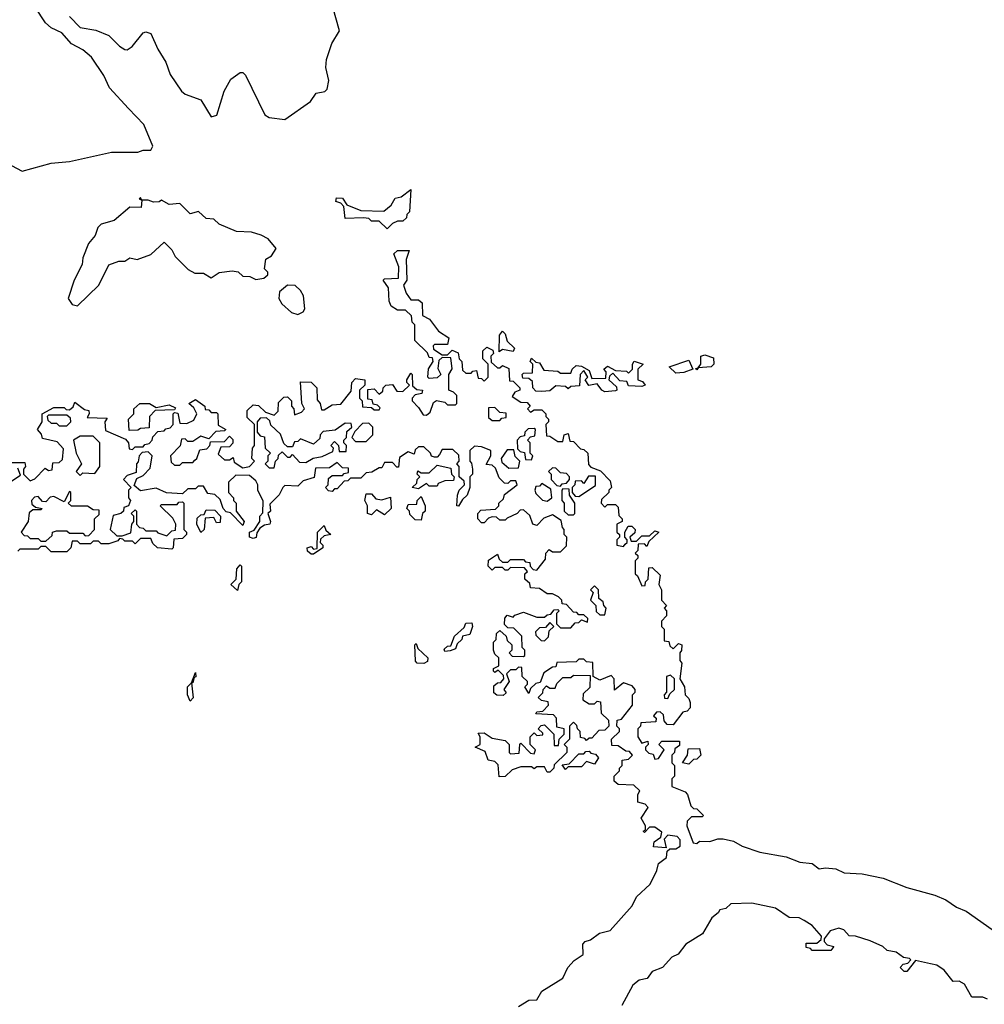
# Model space of a CAD drawing. Extents: x 2528705 to 2678277, y 911730 to 1023331.
# Tile 202 of 241: x 2650465 to 2654140, y 943745 to 947497. Entities that reach past the tile are written whole.
import ezdxf

# ---------------------------------------------------------------- set-up
doc = ezdxf.new("R2010")
doc.units = 0

msp = doc.modelspace()

# ---------------------------------------------------------------- linework, layer by layer
at = {"layer": '0CON20XD'}
for points in [[(2650375, 946972.5), (2650475, 946920), (2650585, 946950), (2650655, 946957.5), (2650815, 946992.5), (2650915, 946992.5), (2650935, 947000), (2650965, 947000), (2650972.5, 947015), (2650938.3, 947098.3), (2650879.1, 947159.1), (2650807.2, 947237.2), (2650785.3, 947285), (2650738.5, 947355), (2650705, 947382.9), (2650661.9, 947405), (2650625, 947447.5), (2650585, 947466.7), (2650562.9, 947485), (2650523.8, 947545)], [(2650655, 947508.9), (2650695, 947467.3), (2650755, 947457.8), (2650805, 947436.9), (2650845, 947396), (2650865, 947384), (2650875, 947382.5), (2650893.8, 947395), (2650935, 947446.7), (2650945, 947451.2), (2650964.1, 947444.1), (2650990.8, 947385), (2651022.2, 947335), (2651037.8, 947287.8), (2651081.4, 947225), (2651095, 947212.9), (2651155, 947192), (2651195, 947127.5), (2651216.1, 947133.9), (2651244.2, 947225), (2651269.7, 947270.3), (2651305, 947296.2), (2651315, 947296.2), (2651325.6, 947285.6), (2651398.8, 947135), (2651415, 947124), (2651475, 947117.5), (2651572.5, 947185), (2651595, 947217.5), (2651627, 947223), (2651637, 947233), (2651642.5, 947265), (2651631.2, 947315), (2651634, 947345), (2651654.1, 947405.9), (2651683.8, 947455), (2651657.5, 947545)], [(2650685, 946407.5), (2650766.7, 946485), (2650805, 946562.5), (2650843, 946577), (2650865, 946577.5), (2650885, 946590), (2650913, 946583), (2650965, 946602.5), (2651015, 946650), (2651045, 946620), (2651057.5, 946595), (2651107.5, 946545), (2651131.7, 946531.7), (2651165, 946531.2), (2651195, 946513.3), (2651225, 946533.3), (2651275, 946540), (2651297, 946537), (2651315, 946520), (2651341.7, 946518.3), (2651365, 946507.5), (2651395, 946512.5), (2651410, 946525), (2651410, 946535), (2651398.3, 946548.3), (2651402.5, 946585), (2651425, 946597.5), (2651442.5, 946625), (2651411.7, 946661.7), (2651385, 946676.2), (2651347.7, 946687.7), (2651290.5, 946690.5), (2651225, 946717.5), (2651205, 946737.5), (2651175, 946740), (2651146.4, 946766.4), (2651115, 946757.5), (2651075, 946796.7), (2651035, 946792.5), (2651005, 946810), (2650997, 946803), (2650975, 946802.5), (2650955, 946810), (2650930, 946810), (2650925, 946820), (2650920, 946815), (2650930, 946810), (2650928.3, 946781.7), (2650885, 946782.5), (2650825, 946732.5), (2650775, 946717.5), (2650762.5, 946705), (2650752.5, 946675), (2650727.5, 946645), (2650705, 946590), (2650703.3, 946565), (2650672.5, 946505), (2650650, 946435), (2650665, 946412.5), (2650685, 946407.5)], [(2651865, 946700), (2651835, 946730), (2651805, 946730), (2651795, 946740), (2651775, 946742.5), (2651705, 946740), (2651700, 946785), (2651688.3, 946798.3), (2651670, 946805), (2651671.7, 946818.3), (2651695, 946816.7), (2651711.7, 946791.7), (2651765, 946770), (2651852.5, 946767.5), (2651880, 946790), (2651895, 946817.5), (2651918.3, 946821.7), (2651955, 946850), (2651950, 946765), (2651940, 946755), (2651938.3, 946741.7), (2651925, 946730), (2651905, 946730), (2651885, 946720), (2651865, 946700)], [(2650435, 945810), (2650485, 945810), (2650487.5, 945795), (2650480, 945785), (2650480, 945765), (2650505, 945740), (2650523, 945747), (2650561.7, 945788.3), (2650575, 945780), (2650588.3, 945781.7), (2650591.7, 945808.3), (2650615, 945810), (2650628.3, 945821.7), (2650631.7, 945861.7), (2650608.3, 945888.3), (2650551.7, 945901.7), (2650548.3, 945918.3), (2650532.5, 945935), (2650550, 945965), (2650550, 945995), (2650595, 946020), (2650635, 946020), (2650641.7, 946011.7), (2650655, 946010), (2650668.3, 946021.7), (2650675, 946040), (2650711.7, 946011.7), (2650728.3, 946008.3), (2650730, 945995), (2650721.7, 945981.7), (2650798.3, 945978.3), (2650790, 945965), (2650791.7, 945931.7), (2650868.3, 945898.3), (2650880, 945885), (2650881.7, 945861.7), (2650895, 945860), (2650905, 945870), (2650935, 945870), (2650941.7, 945878.3), (2650958.3, 945881.7), (2650970, 945895), (2650971.7, 945908.3), (2650991.7, 945928.3), (2651015, 945930), (2651021.7, 945938.3), (2651038.3, 945941.7), (2651050, 945955), (2651050, 945995), (2651055, 946000), (2651067.5, 945997.5), (2651075, 945960), (2651101.7, 945958.3), (2651128.3, 945971.7), (2651140, 945995), (2651128.3, 946018.3), (2651110, 946035), (2651135, 946050), (2651170, 946025), (2651171.7, 946011.7), (2651185, 946010), (2651195, 946000), (2651215, 946000), (2651220, 945995), (2651221.7, 945951.7), (2651250, 945935), (2651245, 945930), (2651211.7, 945928.3), (2651185, 945900), (2651155, 945910), (2651125, 945890), (2651105, 945890), (2651095, 945900), (2651081.7, 945898.3), (2651077, 945873), (2651040, 945835), (2651041.7, 945811.7), (2651055, 945800), (2651075, 945800), (2651085, 945810), (2651125, 945810), (2651131.7, 945818.3), (2651140, 945825), (2651151.7, 945858.3), (2651178.3, 945861.7), (2651190, 945875), (2651191.7, 945888.3), (2651245, 945890), (2651265, 945910), (2651277, 945897), (2651277, 945883), (2651265, 945870), (2651231.7, 945868.3), (2651221.7, 945841.7), (2651245, 945820), (2651265, 945820), (2651278.3, 945828.3), (2651281.7, 945811.7), (2651315, 945790), (2651340, 945795), (2651360, 945815), (2651350, 945825), (2651352.5, 945865), (2651360, 945875), (2651360, 945955), (2651331.7, 945981.7), (2651331.7, 946008.3), (2651355, 946030), (2651375, 946027.5), (2651401.7, 946001.7), (2651435, 945990), (2651450, 946005), (2651451.7, 946038.3), (2651471.7, 946058.3), (2651485, 946060), (2651500, 946045), (2651500, 946025), (2651510, 946015), (2651511.7, 945991.7), (2651538.3, 946001.7), (2651550, 946015), (2651540, 946035), (2651535, 946117.5), (2651575, 946116), (2651597.5, 946095), (2651598.3, 946048.3), (2651610, 946035), (2651615, 946010), (2651625, 946010), (2651655, 946030), (2651688.3, 946031.7), (2651728.3, 946081.7), (2651730, 946115), (2651745, 946130), (2651780, 946125), (2651780, 946105), (2651760, 946085), (2651760, 946055), (2651770, 946045), (2651771.7, 946021.7), (2651805, 946020), (2651815, 946010), (2651835, 946010), (2651838.3, 946018.3), (2651828.3, 946028.3), (2651811.7, 946031.7), (2651808.3, 946048.3), (2651791.7, 946051.7), (2651791.7, 946088.3), (2651815, 946090), (2651835, 946070), (2651848.3, 946081.7), (2651850, 946095), (2651860, 946105), (2651885, 946107.5), (2651901.7, 946081.7), (2651925, 946080), (2651950, 946105), (2651940, 946115), (2651940, 946125), (2651955, 946150), (2651960, 946145), (2651961.7, 946101.7), (2651978.3, 946088.3), (2652000, 946085), (2651997, 946073), (2651971.7, 946068.3), (2651960, 946055), (2651960, 946045), (2651985, 946020), (2652001.7, 945991.7), (2652015, 945990), (2652028.3, 946001.7), (2652041.7, 946038.3), (2652053.6, 946046.4), (2652085, 946040), (2652095, 946030), (2652125, 946030), (2652130, 946035), (2652130, 946065), (2652118.3, 946078.3), (2652100, 946085), (2652100, 946145), (2652113, 946167), (2652108.3, 946208.3), (2652075, 946210), (2652061.7, 946198.3), (2652058.3, 946168.3), (2652070, 946145), (2652055, 946132.5), (2652025, 946130), (2652020, 946135), (2652023, 946167), (2652040, 946195), (2652038.3, 946208.3), (2652025, 946210), (2652018.3, 946228.3), (2651970, 946275), (2651970, 946335), (2651960, 946345), (2651958.3, 946368.3), (2651935, 946390), (2651905, 946390), (2651880, 946405), (2651872.5, 946425), (2651870, 946475), (2651850, 946505), (2651855, 946510), (2651908.3, 946511.7), (2651910, 946555), (2651890, 946605), (2651905, 946617.5), (2651948.3, 946618.3), (2651937, 946583), (2651940, 946505), (2651927.5, 946485), (2651937.5, 946455), (2651955, 946430), (2651985, 946430), (2651998.3, 946418.3), (2652000, 946370), (2652026.4, 946356.4), (2652060.7, 946310.7), (2652100, 946285), (2652095, 946260), (2652045, 946260), (2652040, 946255), (2652041.7, 946241.7), (2652075, 946220), (2652095, 946220), (2652112.5, 946237.5), (2652135, 946227.5), (2652140, 946205), (2652150, 946195), (2652151.7, 946161.7), (2652165, 946150), (2652185, 946150), (2652191.7, 946158.3), (2652205, 946160), (2652211.7, 946131.7), (2652225, 946130), (2652235, 946120), (2652250, 946135), (2652250, 946185), (2652230, 946205), (2652230, 946235), (2652245, 946250), (2652268.3, 946238.3), (2652270, 946225), (2652260, 946215), (2652261.7, 946191.7), (2652285, 946170), (2652295, 946170), (2652305, 946180), (2652328.3, 946168.3), (2652331.7, 946121.7), (2652345, 946120), (2652370, 946095), (2652370, 946085), (2652351.7, 946078.3), (2652341.7, 946061.7), (2652375, 946040), (2652398.3, 946038.3), (2652410, 946025), (2652400, 946015), (2652411.7, 946001.7), (2652425, 946010), (2652455, 946010), (2652470, 945995), (2652470, 945985), (2652480, 945975), (2652480, 945965), (2652470, 945955), (2652471.7, 945911.7), (2652485, 945910), (2652515, 945890), (2652535, 945890), (2652540, 945915), (2652555, 945920), (2652561.7, 945891.7), (2652575, 945890), (2652601.7, 945861.7), (2652615, 945860), (2652630, 945845), (2652631.7, 945801.7), (2652641.7, 945791.7), (2652678.3, 945778.3), (2652715, 945740), (2652720, 945715), (2652710, 945705), (2652710, 945695), (2652681.7, 945668.3), (2652680, 945655), (2652695, 945640), (2652705, 945650), (2652735, 945650), (2652745, 945640), (2652748.3, 945608.3), (2652760, 945595), (2652760, 945585), (2652740, 945575), (2652740, 945545), (2652750, 945535), (2652750, 945525), (2652740, 945515), (2652740, 945495), (2652765, 945490), (2652771.7, 945498.3), (2652780, 945505), (2652780, 945515), (2652770, 945525), (2652770, 945545), (2652783, 945567), (2652797, 945567), (2652810, 945555), (2652808.3, 945541.7), (2652790, 945525), (2652795, 945510), (2652815, 945510), (2652835, 945530), (2652865, 945530), (2652885, 945550), (2652900, 945545), (2652861.7, 945508.3), (2652855, 945490), (2652845, 945500), (2652821.7, 945498.3), (2652820, 945475), (2652810, 945465), (2652820, 945455), (2652820, 945445), (2652810, 945435), (2652810, 945385), (2652818.3, 945378.3), (2652835, 945340), (2652848.3, 945341.7), (2652850, 945355), (2652860, 945365), (2652861.7, 945408.3), (2652875, 945410), (2652905, 945380), (2652900, 945345), (2652910, 945325), (2652910, 945285), (2652930, 945265), (2652920, 945255), (2652930, 945245), (2652930, 945225), (2652910, 945205), (2652910, 945185), (2652920, 945175), (2652920, 945130), (2652938.3, 945128.3), (2652941.7, 945111.7), (2652955, 945100), (2652975, 945120), (2652987.5, 945115), (2652986.4, 945093.6), (2652980, 945085), (2652980, 945055), (2652987.5, 945045), (2652980, 944985), (2652997.5, 944955), (2653000, 944925), (2653015, 944910), (2653020, 944895), (2653020, 944875), (2653008.3, 944861.7), (2652991.7, 944858.3), (2652955, 944810), (2652931.7, 944811.7), (2652920, 944825), (2652918.3, 944848.3), (2652905, 944860), (2652891.7, 944858.3), (2652880, 944845), (2652890, 944835), (2652888.3, 944821.7), (2652831.7, 944818.3), (2652830, 944805), (2652820, 944795), (2652820, 944765), (2652835, 944740), (2652858.3, 944748.3), (2652860, 944735), (2652850, 944725), (2652850, 944715), (2652861.7, 944701.7), (2652878.3, 944698.3), (2652885, 944680), (2652898.3, 944681.7), (2652920, 944715), (2652900, 944735), (2652911.7, 944748.3), (2652978.3, 944748.3), (2652978.3, 944731.7), (2652961.7, 944718.3), (2652960, 944705), (2652950, 944695), (2652950, 944665), (2652960, 944655), (2652960, 944615), (2652950, 944605), (2652950, 944575), (2653000, 944555), (2653010, 944545), (2653021.7, 944501.7), (2653031.7, 944491.7), (2653045, 944490), (2653070, 944465), (2653065, 944460), (2653025, 944460), (2653007.5, 944442.5), (2653006.7, 944425), (2653030.7, 944360.7), (2653045, 944357.5), (2653055, 944366.7), (2653095, 944365.8), (2653125, 944376.2), (2653145, 944376.2), (2653185, 944366.5), (2653217.3, 944347.3), (2653284.6, 944325.4), (2653385, 944307.3), (2653436.8, 944286.8), (2653485, 944281.5), (2653511.2, 944261.2), (2653535, 944265.3), (2653575, 944261.3), (2653606.5, 944246.5), (2653675, 944242.5), (2653755, 944225.4), (2653845, 944190.4), (2653951.7, 944161.7), (2653993.5, 944143.5), (2654033.8, 944115), (2654070.8, 944100.8), (2654170, 944030)], [(2651525, 946374), (2651545, 946383.8), (2651551.4, 946395), (2651546.7, 946445), (2651535, 946465.8), (2651515, 946484.2), (2651485, 946486.2), (2651455, 946460), (2651452.5, 946435), (2651463.3, 946415), (2651500.9, 946380.9), (2651525, 946374)], [(2652291.7, 946231.7), (2652292.5, 946295), (2652305, 946310), (2652315, 946300), (2652321.7, 946271.7), (2652350, 946245), (2652345, 946232.5), (2652305, 946240), (2652291.7, 946231.7)], [(2653045, 946162.5), (2653041.7, 946168.3), (2653050, 946170), (2653060, 946185), (2653060, 946215), (2653075, 946220), (2653108.3, 946208.3), (2653110, 946185), (2653100, 946175), (2653050, 946170), (2653045, 946162.5)], [(2652695, 946078.8), (2652683.3, 946085), (2652665, 946110), (2652633, 946103), (2652620, 946125), (2652630, 946135), (2652615, 946160), (2652600, 946145), (2652598.3, 946101.7), (2652565, 946100), (2652555, 946090), (2652545, 946100), (2652508.3, 946101.7), (2652485, 946083.3), (2652455, 946080), (2652431.7, 946081.7), (2652420, 946095), (2652418.3, 946118.3), (2652405, 946130), (2652381.7, 946131.7), (2652380, 946145), (2652385, 946150), (2652418.3, 946151.7), (2652420, 946185), (2652410, 946195), (2652415, 946207.5), (2652431.7, 946191.7), (2652445, 946190), (2652461.7, 946161.7), (2652515, 946157.5), (2652525, 946150), (2652565, 946150), (2652570, 946165), (2652585, 946180), (2652605, 946177.5), (2652635, 946160), (2652645, 946130), (2652698.3, 946131.7), (2652700, 946155), (2652690, 946165), (2652705, 946177.5), (2652735, 946160), (2652777.5, 946157.5), (2652785, 946150), (2652800, 946165), (2652800, 946185), (2652806.4, 946196.4), (2652840, 946185), (2652820, 946165), (2652820, 946125), (2652838.3, 946118.3), (2652847.5, 946105), (2652835, 946100), (2652785, 946102.5), (2652778.3, 946118.3), (2652751.7, 946121.7), (2652725, 946150), (2652711.7, 946138.3), (2652710, 946125), (2652738.3, 946098.3), (2652740, 946085), (2652735, 946082.5), (2652695, 946078.8)], [(2652965, 946150), (2652940, 946175), (2653015, 946200), (2653030, 946165), (2652995, 946152.5), (2652965, 946150)], [(2650881.7, 945931.7), (2650880, 945975), (2650900, 945995), (2650900, 946015), (2650922.5, 946035), (2650960, 946035), (2650985, 946020), (2651035, 946030), (2651058.3, 946018.3), (2651055, 946010), (2650981.7, 946008.3), (2650960, 945985), (2650958.3, 945941.7), (2650925, 945940), (2650915, 945932.5), (2650881.7, 945931.7)], [(2652295, 945970), (2652301.7, 945978.3), (2652318.3, 945981.7), (2652318.3, 945998.3), (2652295, 946000), (2652275, 946020), (2652251.7, 946018.3), (2652251.7, 945981.7), (2652265, 945970), (2652295, 945970)], [(2650645, 945950), (2650660, 945965), (2650658.3, 945978.3), (2650645, 945990), (2650575, 945990), (2650570, 945985), (2650571.7, 945971.7), (2650585, 945960), (2650605, 945960), (2650615, 945950), (2650645, 945950)], [(2651435, 945790), (2651440, 945815), (2651450, 945825), (2651451.7, 945838.3), (2651465, 945850), (2651485, 945830), (2651495, 945830), (2651505, 945840), (2651531.7, 945811.7), (2651555, 945810), (2651583, 945827), (2651617, 945833), (2651658.3, 945851.7), (2651660, 945865), (2651650, 945875), (2651665, 945890), (2651680, 945875), (2651681.7, 945851.7), (2651708.3, 945851.7), (2651710, 945875), (2651700, 945885), (2651700, 945895), (2651710, 945905), (2651711.7, 945928.3), (2651730, 945945), (2651728.3, 945958.3), (2651705, 945960), (2651667, 945933), (2651621.7, 945928.3), (2651610, 945915), (2651608.3, 945901.7), (2651585, 945880), (2651535, 945900), (2651525, 945890), (2651511.7, 945888.3), (2651505, 945870), (2651485, 945870), (2651471.7, 945881.7), (2651458.3, 945918.3), (2651421.7, 945951.7), (2651418.3, 945968.3), (2651405, 945980), (2651381.7, 945978.3), (2651370, 945965), (2651370, 945925), (2651381.7, 945911.7), (2651398.3, 945908.3), (2651400, 945865), (2651420, 945845), (2651410, 945835), (2651410, 945815), (2651400, 945805), (2651415, 945790), (2651435, 945790)], [(2651785, 945890), (2651810, 945915), (2651810, 945945), (2651795, 945960), (2651771.7, 945958.3), (2651741.7, 945928.3), (2651730, 945905), (2651745, 945890), (2651785, 945890)], [(2652415, 945820), (2652420, 945835), (2652410, 945845), (2652410, 945885), (2652400, 945895), (2652411.7, 945908.3), (2652428.3, 945911.7), (2652430, 945935), (2652425, 945940), (2652401.7, 945938.3), (2652390, 945925), (2652388.3, 945911.7), (2652371.7, 945908.3), (2652360, 945895), (2652361.7, 945861.7), (2652371.7, 945851.7), (2652388.3, 945848.3), (2652391.7, 945821.7), (2652415, 945820)], [(2650695, 945760), (2650705, 945770), (2650751.7, 945768.3), (2650770, 945795), (2650770, 945885), (2650745, 945910), (2650695, 945910), (2650670, 945895), (2650680, 945845), (2650700, 945805), (2650680, 945775), (2650695, 945760)], [(2652639.3, 943990.7), (2652674.2, 944015.8), (2652715, 944026.7), (2652799, 944121), (2652814.5, 944155), (2652867.4, 944202.6), (2652892.9, 944255), (2652898.8, 944281.2), (2652930, 944305), (2652931.7, 944328.3), (2652942.5, 944337.5), (2652965, 944337.5), (2652981.7, 944348.3), (2652981.7, 944371.7), (2652970, 944385), (2652935, 944390), (2652920, 944375), (2652928.3, 944341.7), (2652880, 944345), (2652882.5, 944365), (2652908.3, 944381.7), (2652911.7, 944401.7), (2652885, 944420), (2652865, 944420), (2652845, 944400), (2652840, 944405), (2652850, 944410), (2652850, 944425), (2652832.5, 944455), (2652860, 944495), (2652848.3, 944508.3), (2652820, 944515), (2652820, 944545), (2652828.3, 944558.3), (2652805, 944580), (2652745, 944582.5), (2652730, 944595), (2652730, 944615), (2652750, 944635), (2652750, 944645), (2652760, 944655), (2652760, 944675), (2652785, 944680), (2652800, 944695), (2652788.3, 944708.3), (2652775, 944710), (2652745, 944730), (2652721.7, 944731.7), (2652720, 944755), (2652750, 944785), (2652750, 944795), (2652740, 944805), (2652741.7, 944828.3), (2652758.3, 944831.7), (2652800, 944885), (2652800, 944925), (2652810, 944935), (2652810, 944945), (2652798.3, 944958.3), (2652765, 944970), (2652731.7, 944941.7), (2652730, 944985), (2652718.3, 944998.3), (2652675, 944980), (2652650, 944995), (2652648.3, 945048.3), (2652625, 945050), (2652615, 945060), (2652595, 945060), (2652585, 945050), (2652511.7, 945048.3), (2652508.3, 945031.7), (2652495, 945030), (2652461.7, 945008.3), (2652448.3, 944971.7), (2652431.7, 944968.3), (2652411.7, 944948.3), (2652405, 944930), (2652390, 944955), (2652400, 944965), (2652400, 944975), (2652380, 944995), (2652378.3, 945028.3), (2652365, 945030), (2652355, 945020), (2652335, 945020), (2652320, 945005), (2652330, 944975), (2652310, 944945), (2652318.3, 944931.7), (2652307.5, 944922.5), (2652283, 944923), (2652271.7, 944931.7), (2652271.7, 944958.3), (2652285, 944970), (2652298.3, 944971.7), (2652310, 944985), (2652308.3, 944998.3), (2652288.3, 945018.3), (2652275, 945010), (2652270, 945015), (2652270, 945025), (2652290, 945035), (2652290, 945065), (2652275, 945080), (2652270, 945095), (2652270, 945125), (2652280, 945135), (2652281.7, 945158.3), (2652295, 945170), (2652318.3, 945148.3), (2652321.7, 945131.7), (2652340, 945115), (2652340, 945095), (2652330, 945085), (2652341.7, 945071.7), (2652385, 945070), (2652390, 945075), (2652390, 945095), (2652380, 945105), (2652378.3, 945148.3), (2652348.3, 945178.3), (2652325, 945180), (2652312.5, 945192.5), (2652313, 945217), (2652321.7, 945228.3), (2652345, 945220), (2652351.7, 945228.3), (2652385, 945240), (2652435, 945220), (2652465, 945220), (2652475, 945230), (2652488.3, 945231.7), (2652501.7, 945248.3), (2652515, 945250), (2652520, 945245), (2652510, 945235), (2652510, 945195), (2652525, 945180), (2652565, 945180), (2652581.7, 945198.3), (2652595, 945200), (2652605, 945210), (2652628.3, 945201.7), (2652630, 945215), (2652615, 945230), (2652595, 945230), (2652588.3, 945238.3), (2652575, 945240), (2652548.3, 945268.3), (2652531.7, 945271.7), (2652530, 945285), (2652518.3, 945298.3), (2652495, 945310), (2652475, 945310), (2652445, 945330), (2652411.7, 945331.7), (2652408.3, 945348.3), (2652390, 945365), (2652390, 945385), (2652400, 945395), (2652388.3, 945408.3), (2652335, 945410), (2652325, 945400), (2652315, 945400), (2652305, 945410), (2652275, 945410), (2652265, 945400), (2652250, 945415), (2652251.7, 945438.3), (2652285, 945460), (2652291.7, 945441.7), (2652305, 945430), (2652325, 945430), (2652335, 945440), (2652385, 945440), (2652391.7, 945431.7), (2652408.3, 945428.3), (2652410, 945415), (2652421.7, 945401.7), (2652435, 945400), (2652468.3, 945441.7), (2652470, 945465), (2652481.7, 945478.3), (2652495, 945470), (2652525, 945470), (2652548.3, 945491.7), (2652550, 945525), (2652540, 945535), (2652540, 945555), (2652532.5, 945562.5), (2652528.3, 945588.3), (2652495, 945610), (2652461.7, 945598.3), (2652435, 945570), (2652420, 945575), (2652408.3, 945608.3), (2652385, 945630), (2652371.7, 945628.3), (2652360, 945615), (2652321.7, 945598.3), (2652315, 945590), (2652295, 945590), (2652281.7, 945601.7), (2652265, 945602.5), (2652251.7, 945598.3), (2652235, 945580), (2652225, 945580), (2652210, 945595), (2652210, 945615), (2652221.7, 945628.3), (2652278.3, 945631.7), (2652290, 945645), (2652290, 945655), (2652308.3, 945671.7), (2652311.7, 945688.3), (2652360, 945725), (2652355, 945740), (2652335, 945740), (2652325, 945730), (2652311.7, 945731.7), (2652291.7, 945751.7), (2652278.3, 945788.3), (2652265, 945800), (2652241.7, 945801.7), (2652260, 945835), (2652260, 945855), (2652225, 945870), (2652198.3, 945871.7), (2652180, 945855), (2652180, 945815), (2652187, 945807), (2652190, 945785), (2652190, 945765), (2652180, 945755), (2652180, 945715), (2652170, 945685), (2652151.7, 945668.3), (2652137, 945643), (2652130, 945645), (2652132.5, 945685), (2652140, 945705), (2652160, 945725), (2652158.3, 945738.3), (2652140, 945755), (2652140, 945795), (2652130, 945805), (2652140, 945815), (2652138.3, 945838.3), (2652115, 945860), (2652075, 945860), (2652065, 945840), (2652055, 945830), (2652045, 945830), (2652033.6, 945833.6), (2652030, 945845), (2652005, 945870), (2651985, 945870), (2651971.7, 945858.3), (2651968.3, 945841.7), (2651945, 945850), (2651911.7, 945828.3), (2651908.3, 945791.7), (2651901.7, 945791.7), (2651885, 945810), (2651855, 945810), (2651845, 945790), (2651835, 945790), (2651807, 945773), (2651785, 945770), (2651765, 945750), (2651725, 945750), (2651715, 945740), (2651701.7, 945738.3), (2651675, 945710), (2651665, 945710), (2651655, 945700), (2651641.7, 945701.7), (2651630, 945715), (2651640, 945725), (2651641.7, 945748.3), (2651655, 945760), (2651695, 945760), (2651701.7, 945768.3), (2651718.3, 945771.7), (2651718.3, 945788.3), (2651695, 945790), (2651675, 945810), (2651645, 945790), (2651591.7, 945788.3), (2651587, 945753), (2651545, 945740), (2651525, 945720), (2651475, 945722.5), (2651467.5, 945715), (2651453.8, 945686.2), (2651418.3, 945651.7), (2651420, 945625), (2651410, 945615), (2651420, 945585), (2651417.5, 945575), (2651398.3, 945571.7), (2651380, 945560), (2651368.3, 945541.7), (2651366.1, 945523.9), (2651355, 945520), (2651340, 945525), (2651340, 945545), (2651358.3, 945551.7), (2651380, 945585), (2651380, 945605), (2651391.7, 945618.3), (2651393, 945663), (2651372.5, 945705), (2651372.5, 945725), (2651365, 945740), (2651340.7, 945760.7), (2651288.3, 945761.7), (2651260, 945735), (2651260, 945695), (2651280, 945675), (2651280, 945665), (2651290, 945655), (2651290, 945625), (2651320, 945585), (2651315, 945570), (2651268.3, 945618.3), (2651251.7, 945621.7), (2651240, 945635), (2651228.3, 945668.3), (2651208.3, 945688.3), (2651181.7, 945691.7), (2651165, 945720), (2651145, 945720), (2651135, 945710), (2651105, 945710), (2651085, 945690), (2651023.9, 945693.9), (2650985, 945712.5), (2650925, 945702.5), (2650901.7, 945721.7), (2650911.7, 945748.3), (2650935, 945760), (2650961.7, 945788.3), (2650970, 945835), (2650955, 945850), (2650931.7, 945848.3), (2650920, 945835), (2650917, 945813), (2650910, 945805), (2650908.3, 945771.7), (2650875, 945760), (2650860, 945745), (2650890, 945715), (2650880, 945705), (2650880, 945675), (2650887.5, 945665), (2650880, 945645), (2650861.7, 945638.3), (2650860, 945625), (2650850, 945615), (2650821.7, 945608.3), (2650810, 945555), (2650835, 945530), (2650855, 945530), (2650888.3, 945541.7), (2650892.5, 945575), (2650900, 945585), (2650900, 945605), (2650890, 945615), (2650905, 945630), (2650910, 945625), (2650910, 945575), (2650921.7, 945561.7), (2650935, 945560), (2650945, 945550), (2650985, 945550), (2650991.7, 945541.7), (2651025, 945530), (2651045, 945550), (2651058.3, 945551.7), (2651060, 945575), (2651048.3, 945598.3), (2651000, 945645), (2651005, 945650), (2651065, 945650), (2651071.7, 945658.3), (2651085, 945660), (2651090, 945655), (2651090, 945555), (2651100, 945545), (2651100, 945535), (2651085, 945520), (2651051.7, 945518.3), (2651050, 945485), (2651045, 945480), (2650990, 945485), (2650971.7, 945501.7), (2650965, 945520), (2650925, 945520), (2650905, 945500), (2650895, 945510), (2650865, 945510), (2650858.3, 945518.3), (2650845, 945520), (2650838.3, 945511.7), (2650805, 945500), (2650775, 945500), (2650765, 945510), (2650745, 945510), (2650735, 945500), (2650695, 945500), (2650685, 945510), (2650665, 945510), (2650660, 945485), (2650645, 945470), (2650585, 945470), (2650565, 945490), (2650545, 945490), (2650535, 945480), (2650465, 945480), (2650458.3, 945471.7)], [(2652328.3, 945788.3), (2652365, 945790), (2652370, 945815), (2652353, 945833), (2652348.3, 945858.3), (2652321.7, 945858.3), (2652300, 945825), (2652301.7, 945811.7), (2652328.3, 945788.3)], [(2650401.7, 945718.3), (2650468.3, 945761.7), (2650458.3, 945788.3)], [(2651985, 945710), (2651960, 945715), (2651978.3, 945731.7), (2651980, 945745), (2651990, 945755), (2651980, 945765), (2651981.7, 945778.3), (2651995, 945770), (2652025, 945770), (2652055, 945800), (2652108.3, 945788.3), (2652110, 945765), (2652120, 945755), (2652118.3, 945741.7), (2652085, 945740), (2652060, 945730), (2652055, 945720), (2652025, 945720), (2652015, 945730), (2651985, 945710)], [(2652525, 945720), (2652531.7, 945728.3), (2652548.3, 945731.7), (2652560, 945745), (2652560, 945755), (2652548.3, 945768.3), (2652525, 945770), (2652508.3, 945788.3), (2652495, 945790), (2652480, 945775), (2652490, 945765), (2652490, 945745), (2652511.7, 945721.7), (2652525, 945720)], [(2652595, 945680), (2652658.3, 945721.7), (2652658.3, 945758.3), (2652631.7, 945758.3), (2652615, 945730), (2652605, 945740), (2652581.7, 945738.3), (2652580, 945725), (2652570, 945715), (2652570, 945695), (2652581.7, 945681.7), (2652595, 945680)], [(2650565, 945510), (2650588.3, 945531.7), (2650590, 945545), (2650605, 945550), (2650645, 945550), (2650655, 945540), (2650705, 945540), (2650715, 945530), (2650728.3, 945531.7), (2650750, 945555), (2650750, 945595), (2650768.3, 945611.7), (2650768.3, 945628.3), (2650745, 945630), (2650723, 945643), (2650663, 945643), (2650650, 945655), (2650660, 945665), (2650660, 945695), (2650655, 945700), (2650635, 945660), (2650595, 945680), (2650581.7, 945678.3), (2650565, 945660), (2650551.7, 945661.7), (2650535, 945680), (2650521.7, 945678.3), (2650510, 945665), (2650511.7, 945651.7), (2650525, 945640), (2650550, 945635), (2650545, 945630), (2650515, 945630), (2650501.7, 945618.3), (2650497.5, 945585), (2650470, 945545), (2650481.7, 945531.7), (2650495, 945530), (2650505, 945520), (2650535, 945520), (2650545, 945510), (2650565, 945510)], [(2652475, 945662.5), (2652492.5, 945675), (2652488.3, 945708.3), (2652455, 945730), (2652445, 945720), (2652431.7, 945718.3), (2652427.5, 945705), (2652431.7, 945691.7), (2652456.4, 945666.4), (2652475, 945662.5)], [(2652575, 945610), (2652580, 945615), (2652580, 945655), (2652560, 945685), (2652558.3, 945708.3), (2652535, 945710), (2652530, 945705), (2652530, 945665), (2652540, 945655), (2652540, 945625), (2652555, 945610), (2652575, 945610)], [(2651855, 945610), (2651825, 945630), (2651805, 945610), (2651790, 945615), (2651790, 945645), (2651780, 945665), (2651785, 945690), (2651805, 945690), (2651821.7, 945671.7), (2651845, 945667.5), (2651878.3, 945678.3), (2651880, 945635), (2651855, 945610)], [(2651995, 945590), (2651971.7, 945591.7), (2651951.7, 945611.7), (2651950, 945625), (2651940, 945635), (2651945, 945650), (2651978.3, 945651.7), (2651980, 945665), (2651995, 945680), (2652010, 945645), (2652010, 945625), (2652000, 945615), (2651995, 945590)], [(2651155, 945542.5), (2651140, 945575), (2651141.7, 945598.3), (2651155, 945610), (2651168.3, 945611.7), (2651175, 945630), (2651208.3, 945628.3), (2651230, 945605), (2651228.3, 945581.7), (2651215, 945580), (2651205, 945600), (2651171.7, 945598.3), (2651167.5, 945555), (2651155, 945542.5)], [(2651585, 945460), (2651575, 945460), (2651561.7, 945471.7), (2651560, 945485), (2651575, 945490), (2651585, 945480), (2651598.3, 945481.7), (2651600, 945545), (2651625, 945570), (2651631.7, 945551.7), (2651650, 945535), (2651625, 945530), (2651611.7, 945518.3), (2651610, 945505), (2651620, 945495), (2651620, 945485), (2651585, 945460)], [(2651295, 945322.5), (2651270, 945345), (2651290, 945365), (2651292.5, 945405), (2651305, 945420), (2651310, 945415), (2651310, 945355), (2651300, 945345), (2651295, 945322.5)], [(2652695, 945230), (2652700, 945255), (2652690, 945265), (2652688.3, 945278.3), (2652671.7, 945291.7), (2652670, 945325), (2652655, 945340), (2652640, 945325), (2652650, 945315), (2652640, 945285), (2652660, 945265), (2652661.7, 945241.7), (2652675, 945230), (2652695, 945230)], [(2652085, 945090), (2652081.7, 945098.3), (2652095, 945110), (2652108.3, 945111.7), (2652121.7, 945148.3), (2652158.3, 945181.7), (2652165, 945197.5), (2652188.3, 945198.3), (2652190, 945185), (2652180, 945155), (2652151.7, 945148.3), (2652150, 945135), (2652131.7, 945118.3), (2652125, 945100), (2652105, 945092.5), (2652085, 945090)], [(2652465, 945130), (2652480, 945145), (2652481.7, 945168.3), (2652500, 945185), (2652485, 945200), (2652468.3, 945181.7), (2652445, 945180), (2652430, 945165), (2652431.7, 945151.7), (2652451.7, 945131.7), (2652465, 945130)], [(2652005, 945043.8), (2651980, 945045), (2651973, 945053), (2651970, 945115), (2651975, 945120), (2651981.7, 945101.7), (2652020, 945065), (2652018.3, 945051.7), (2652005, 945043.8)], [(2651115, 944900), (2651103.8, 944925), (2651103.8, 944955), (2651120, 944970), (2651135, 945010), (2651136.4, 944993.6), (2651130, 944990), (2651125, 944970), (2651120, 944970), (2651126.4, 944913.6), (2651115, 944900)], [(2652291.7, 944611.7), (2652288.3, 944658.3), (2652275, 944670), (2652250, 944675), (2652238.3, 944708.3), (2652200, 944725), (2652220, 944735), (2652220, 944765), (2652211.7, 944778.3), (2652235, 944780), (2652265, 944760), (2652315, 944750), (2652330, 944735), (2652330, 944705), (2652335, 944700), (2652368.3, 944701.7), (2652370, 944735), (2652375, 944740), (2652411.7, 944701.7), (2652425, 944700), (2652430, 944715), (2652410, 944735), (2652410, 944765), (2652425, 944780), (2652435, 944770), (2652458.3, 944771.7), (2652458.3, 944778.3), (2652440, 944795), (2652451.7, 944808.3), (2652465, 944810), (2652500, 944775), (2652501.7, 944731.7), (2652518.3, 944731.7), (2652520, 944755), (2652540, 944775), (2652540, 944795), (2652511.7, 944801.7), (2652510, 944835), (2652498.3, 944848.3), (2652431.7, 944851.7), (2652435, 944860), (2652458.3, 944861.7), (2652480, 944885), (2652478.3, 944898.3), (2652453, 944903), (2652440, 944915), (2652458.3, 944931.7), (2652460, 944945), (2652471.7, 944958.3), (2652485, 944950), (2652505, 944950), (2652511.7, 944968.3), (2652535, 944990), (2652565, 944990), (2652575, 945000), (2652638.3, 944998.3), (2652637, 944953), (2652611.7, 944928.3), (2652610, 944905), (2652635, 944890), (2652655, 944890), (2652665, 944900), (2652678.3, 944898.3), (2652680, 944855), (2652708.3, 944828.3), (2652710, 944805), (2652695, 944790), (2652671.7, 944788.3), (2652645, 944760), (2652635, 944760), (2652625, 944750), (2652618.3, 944758.3), (2652601.7, 944761.7), (2652600, 944785), (2652590, 944795), (2652588.3, 944808.3), (2652575, 944820), (2652560, 944805), (2652560, 944755), (2652540, 944735), (2652550, 944725), (2652550, 944705), (2652501.7, 944658.3), (2652500, 944645), (2652485, 944630), (2652475, 944630), (2652465, 944650), (2652435, 944650), (2652425, 944642.5), (2652415, 944650), (2652375, 944650), (2652341.7, 944638.3), (2652315, 944613.3), (2652291.7, 944611.7)], [(2652935, 944910), (2652941.7, 944928.3), (2652960, 944945), (2652960, 944985), (2652945, 945000), (2652930, 944995), (2652930, 944935), (2652920, 944925), (2652921.7, 944911.7), (2652935, 944910)], [(2653015, 944660), (2652990, 944665), (2653010, 944695), (2653011.7, 944718.3), (2653055, 944720), (2653060, 944695), (2653045, 944680), (2653031.7, 944678.3), (2653015, 944660)], [(2652545, 944640), (2652531.7, 944658.3), (2652558.3, 944661.7), (2652595, 944700), (2652615, 944700), (2652621.7, 944708.3), (2652635, 944710), (2652641.7, 944701.7), (2652658.3, 944698.3), (2652670, 944685), (2652655, 944660), (2652625, 944670), (2652605, 944650), (2652555, 944650), (2652545, 944640)], [(2654152.5, 943765), (2654135, 943772.9), (2654093, 943773), (2654065, 943822), (2654045, 943833.8), (2654021.7, 943831.7), (2653987.5, 943875), (2653959.2, 943895), (2653935, 943900), (2653878.3, 943911.7), (2653845, 943870), (2653835, 943870), (2653820, 943885), (2653831.7, 943898.3), (2653848.3, 943901.7), (2653860, 943915), (2653855, 943920), (2653833, 943923), (2653803.9, 943943.9), (2653770.5, 943950.5), (2653753.3, 943965), (2653705, 943986.9), (2653650, 944005), (2653625, 944006), (2653605, 944028.6), (2653586, 944036), (2653553.3, 944025), (2653530, 943995), (2653530, 943985), (2653541.7, 943971.7), (2653567.5, 943965), (2653555, 943950), (2653485, 943950), (2653478.3, 943958.3), (2653461.7, 943961.7), (2653461.7, 943978.3), (2653501.7, 943978.3), (2653518.3, 943991.7), (2653520, 944005), (2653483.8, 944045), (2653453.8, 944065), (2653435, 944074.3), (2653396.4, 944076.4), (2653345, 944112.2), (2653255, 944130.6), (2653175, 944128.6), (2653155, 944110), (2653132.5, 944105), (2653126.7, 944093.3), (2653102.5, 944075), (2653066.7, 944013.3), (2653003.3, 943975), (2652973.6, 943936.4), (2652950, 943925), (2652914.2, 943885.8), (2652875, 943870.8), (2652855.8, 943844.2), (2652825, 943837.8), (2652801.7, 943818.3), (2652759.5, 943740.5)], [(2652365, 943736.5), (2652405, 943761.5), (2652435, 943762.7), (2652454.5, 943795.5), (2652533.8, 943845), (2652553.3, 943885), (2652577.9, 943912.1), (2652611.4, 943935), (2652610, 943975), (2652620, 943985), (2652639.3, 943990.7)]]:
    msp.add_lwpolyline(points, dxfattribs=at)

doc.saveas('drawing.dxf')
